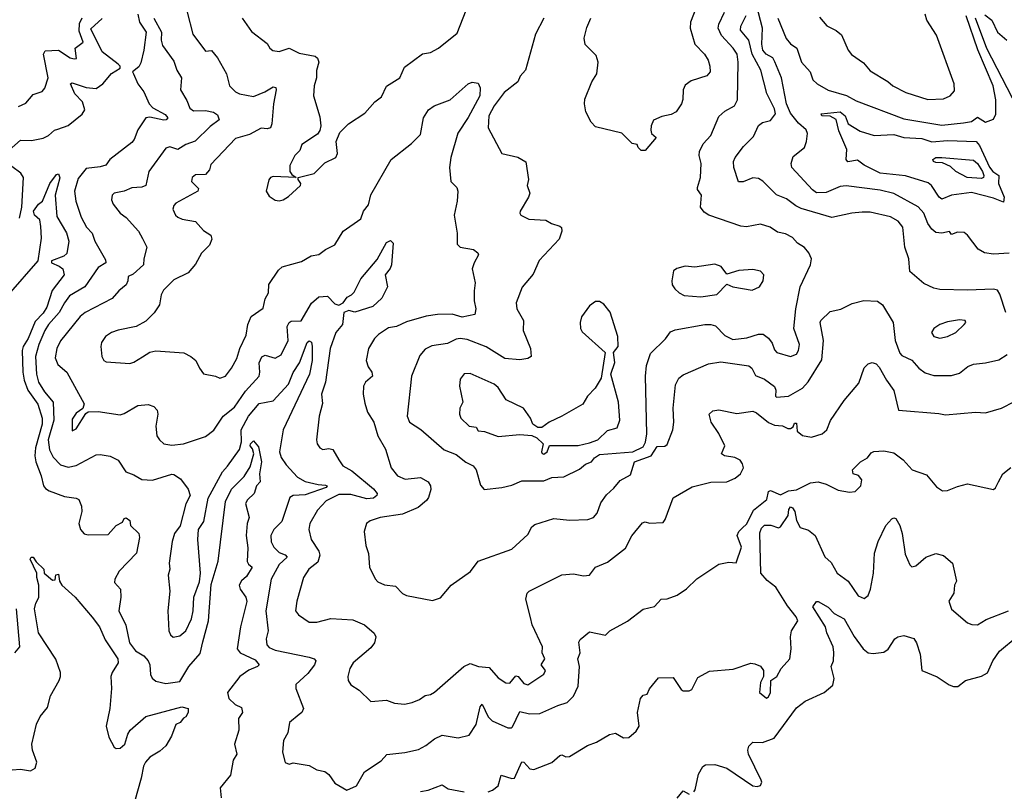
# Model space of a CAD drawing. Extents: x 1552033 to 1694788, y 811965 to 917215.
# Tile 106 of 256: x 1629001 to 1633950, y 829998 to 833878. Entities that reach past the tile are written whole.
import ezdxf

# ---------------------------------------------------------------- set-up
doc = ezdxf.new("R2010")
doc.units = 0

msp = doc.modelspace()

# ---------------------------------------------------------------- linework, layer by layer
at = {"layer": '0CON20XD'}
for points in [[(1632411.2, 833965), (1632371.8, 833865), (1632370, 833835), (1632394.7, 833754.7), (1632443.3, 833705), (1632460.5, 833675), (1632470, 833645), (1632470.6, 833615), (1632455, 833595.8), (1632375, 833570), (1632345, 833548), (1632335.6, 833525), (1632333.7, 833476.3), (1632326.9, 833455), (1632300, 833415), (1632275, 833400.9), (1632228.5, 833391.5), (1632186.7, 833373.3), (1632174, 833345), (1632172.3, 833322.3), (1632176.4, 833306.4), (1632200, 833285), (1632145, 833220), (1632125, 833220), (1632110, 833235), (1632105, 833250), (1632080, 833255), (1632027.3, 833307.3), (1631895, 833338.8), (1631873.4, 833363.4), (1631845.8, 833415), (1631838.8, 833455), (1631841.2, 833478.8), (1631875.7, 833565), (1631900.8, 833605), (1631908.6, 833665), (1631897.8, 833697.8), (1631843.1, 833753.1), (1631838.1, 833785), (1631851.9, 833838.1), (1631872.2, 833885)], [(1633974.2, 832704.2), (1633895, 832698.8), (1633850, 832705), (1633818, 832725), (1633764.2, 832795), (1633747.9, 832807.9), (1633715, 832809.2), (1633685, 832797.5), (1633675, 832812.5), (1633635, 832803.8), (1633605, 832808), (1633585, 832824.2), (1633566, 832854), (1633544.7, 832905), (1633517.1, 832937.1), (1633395, 833003.8), (1633325, 833020.9), (1633155, 833043.3), (1633125, 833038.8), (1633055, 833009.5), (1633005, 833007.8), (1632985, 833022), (1632881.8, 833135), (1632877.8, 833155), (1632889.3, 833190.7), (1632944.7, 833235.3), (1632956, 833265), (1632960.7, 833305), (1632953.1, 833325), (1632915, 833357), (1632875, 833408.2), (1632855.8, 833455), (1632830, 833585), (1632796.7, 833666.7), (1632785.5, 833685.5), (1632752.9, 833705), (1632736.6, 833725), (1632731.2, 833755), (1632734.8, 833835), (1632724.4, 833874.4), (1632695.9, 833985)], [(1629594.1, 833905), (1629603.2, 833865), (1629635.6, 833815), (1629625.1, 833725), (1629609.2, 833660.8), (1629599.4, 833640.6), (1629567.5, 833615), (1629573.3, 833605), (1629594.6, 833555), (1629623.8, 833515), (1629650.7, 833455), (1629670, 833435), (1629732, 833402), (1629744.6, 833385), (1629737.1, 833375), (1629725, 833372.3), (1629655, 833388.3), (1629635.3, 833384.7), (1629594.4, 833325), (1629576.8, 833275), (1629565, 833261.1), (1629454.4, 833175.6), (1629433.2, 833146.8), (1629405, 833137.5), (1629335, 833129.2), (1629295, 833079.6), (1629276.2, 833016.2), (1629282.1, 832965), (1629310, 832885), (1629335.6, 832835.6), (1629365.5, 832805), (1629378.9, 832765), (1629431.1, 832671.1), (1629432.9, 832655), (1629395, 832631.2), (1629328, 832535), (1629250.9, 832489.1), (1629225.9, 832454.1), (1629198.3, 832405), (1629145, 832345.4), (1629127.5, 832315), (1629097.1, 832245), (1629079.8, 832185), (1629084.4, 832095), (1629094.3, 832055), (1629125, 832006.9), (1629169.2, 831955), (1629172.4, 831865), (1629144.5, 831765), (1629150.3, 831715), (1629168.2, 831678.2), (1629205, 831640), (1629245, 831628.5), (1629285, 831636.9), (1629385, 831689.4), (1629405, 831692.5), (1629455, 831683.3), (1629495, 831663.8), (1629533.8, 831605), (1629575, 831589.5), (1629615, 831565.5), (1629668, 831562), (1629765, 831592.3), (1629775, 831590.8), (1629809.1, 831569.1), (1629846.7, 831516.7), (1629857.5, 831485), (1629836.2, 831443.8), (1629807.1, 831332.9), (1629779.4, 831295), (1629766.9, 831255), (1629752.7, 831145), (1629755.6, 831115), (1629747.3, 831085), (1629755.7, 831005), (1629745.8, 830905), (1629750.6, 830805), (1629759.2, 830785), (1629772.5, 830772.5), (1629805, 830780), (1629836.5, 830805), (1629864.5, 830865), (1629872.7, 830905), (1629875.7, 830975), (1629905, 831051.2), (1629910, 831095), (1629895.5, 831265), (1629899.1, 831315), (1629925.5, 831355), (1629948.3, 831471.7), (1630019.6, 831605), (1630045, 831632.3), (1630105, 831716.4), (1630115.1, 831755.1), (1630113.5, 831815), (1630150.6, 831885), (1630205, 831947.4), (1630275, 831960.8), (1630351.5, 832045), (1630375, 832104.3), (1630406.9, 832153.1), (1630445, 832254.5), (1630455, 832263.3), (1630466.8, 832256.8), (1630471.5, 832235), (1630470.8, 832165), (1630457, 832095), (1630325.3, 831815), (1630306.6, 831705), (1630315, 831677.1), (1630339.5, 831639.5), (1630397.4, 831577.4), (1630435, 831556.5), (1630500.9, 831540.9), (1630538.2, 831538.2), (1630545.6, 831535), (1630540.9, 831525), (1630435, 831489.6), (1630374.4, 831485.6), (1630357.8, 831475), (1630318.2, 831355), (1630277.8, 831315), (1630262.7, 831285), (1630265, 831253.3), (1630278.6, 831225), (1630305, 831199.4), (1630335, 831187.9), (1630345.7, 831175), (1630305, 831138.5), (1630264, 831065), (1630238.1, 830905), (1630250, 830805), (1630240, 830765), (1630242.7, 830735), (1630255, 830720.9), (1630285, 830707.8), (1630455, 830672.7), (1630480, 830665), (1630489.4, 830655), (1630482.5, 830635), (1630449.2, 830590.8), (1630388.8, 830535), (1630389.2, 830515), (1630427.1, 830415), (1630419.2, 830395), (1630405.9, 830384.1), (1630357.3, 830345), (1630348.2, 830291.8), (1630326, 830254), (1630321.2, 830195), (1630335, 830143.8), (1630355, 830134), (1630375, 830141.2), (1630455, 830128), (1630495, 830106), (1630535, 830098), (1630555, 830082), (1630585, 830039.2), (1630645, 830004), (1630694.2, 830025.8), (1630734.6, 830095.4), (1630817.8, 830152.2), (1630846.5, 830183.5), (1630937, 830193), (1631005, 830208.5), (1631041.7, 830228.3), (1631085, 830262.9), (1631125, 830280), (1631205, 830267.1), (1631260.2, 830279.8), (1631295, 830334), (1631315, 830423.8), (1631325, 830436.1), (1631355, 830372.5), (1631375, 830353.1), (1631455, 830317.8), (1631473.2, 830316.8), (1631478.2, 830321.8), (1631515, 830399.6), (1631562.6, 830387.4), (1631615, 830388.9), (1631705, 830430), (1631752.5, 830445), (1631785, 830477.3), (1631807.1, 830527.1), (1631814.3, 830625), (1631805.8, 830665), (1631818, 830695), (1631811.7, 830748.3), (1631818.3, 830761.7), (1631865, 830800), (1631945, 830783.3), (1631966.2, 830805), (1632055.8, 830854.2), (1632135, 830914.4), (1632192, 830928), (1632225, 830964.2), (1632255, 830966), (1632305, 830984.2), (1632353, 831017), (1632405, 831066.2), (1632515, 831140), (1632565, 831151.2), (1632602.5, 831147.5), (1632628.1, 831225), (1632606.7, 831285), (1632614.8, 831305), (1632631.7, 831321.7), (1632655, 831343.6), (1632688.6, 831411.4), (1632755.3, 831464.7), (1632764.8, 831505.2), (1632775, 831511.1), (1632825, 831489.6), (1632865, 831508.8), (1632906, 831514), (1632975, 831548.9), (1633014.6, 831554.6), (1633055, 831541.9), (1633115, 831512), (1633171.7, 831501.7), (1633200, 831505), (1633228.6, 831535), (1633232.9, 831565), (1633216.9, 831586.9), (1633190, 831595), (1633187.5, 831615), (1633226.7, 831655), (1633262.5, 831675), (1633280.7, 831699.3), (1633293.8, 831706.2), (1633345, 831710.8), (1633395, 831700.8), (1633441.2, 831665), (1633486.7, 831615), (1633559.1, 831589.1), (1633609.3, 831529.3), (1633639.7, 831509.7), (1633665, 831510), (1633715, 831531.4), (1633765, 831544.2), (1633895, 831516.2), (1633905, 831523.8), (1633920.8, 831555), (1633942, 831595), (1633983.3, 831626.7)], [(1629842.2, 833915), (1629870.6, 833805), (1629935, 833720), (1629965, 833722.5), (1629995, 833686), (1630039.4, 833605), (1630054.7, 833545), (1630085, 833516), (1630105.2, 833505.2), (1630175, 833492.3), (1630233.6, 833515), (1630275, 833539.7), (1630287.4, 833537.4), (1630289.4, 833525), (1630275.9, 833455), (1630268, 833355), (1630260.8, 833335), (1630245, 833329.1), (1630215, 833331.8), (1630155, 833301.3), (1630085, 833281.4), (1629960.7, 833149.3), (1629955, 833122.5), (1629935, 833099.5), (1629885, 833097.1), (1629868, 833085), (1629864.2, 833065), (1629898.7, 833028.7), (1629896, 833015), (1629786, 832955), (1629775.8, 832944.2), (1629770.8, 832925), (1629784.2, 832895), (1629796.2, 832885), (1629817.5, 832875), (1629885, 832863.5), (1629925, 832818.6), (1629961.2, 832795), (1629967.1, 832775), (1629954.2, 832745), (1629915, 832704.2), (1629885, 832648), (1629847.1, 832605), (1629775, 832569.4), (1629722.7, 832517.3), (1629710.9, 832495), (1629702.9, 832445), (1629676.2, 832403.8), (1629635, 832361.4), (1629585.4, 832334.6), (1629495, 832317.7), (1629462, 832305), (1629432.5, 832285), (1629412, 832255), (1629408, 832235), (1629414.2, 832185), (1629423.8, 832165), (1629435, 832158), (1629555, 832150), (1629575, 832155.8), (1629617.5, 832182.5), (1629655, 832205.6), (1629685, 832213.1), (1629825, 832202.2), (1629861.2, 832185), (1629886.2, 832165), (1629904, 832125), (1629925, 832096.7), (1629985, 832086.2), (1630006, 832076), (1630035, 832085.6), (1630065.3, 832125), (1630092.7, 832175), (1630107.5, 832225), (1630138.7, 832291.3), (1630147.5, 832345), (1630163.3, 832385), (1630225, 832428), (1630234.5, 832475), (1630251.2, 832505), (1630253.5, 832546.5), (1630300.9, 832619.1), (1630320, 832635), (1630417.6, 832662.4), (1630465, 832690), (1630505, 832696.7), (1630537.3, 832722.7), (1630585, 832745.8), (1630626.1, 832813.9), (1630715, 832876), (1630729.1, 832915), (1630753.6, 832946.4), (1630765, 832998), (1630867.1, 833175), (1630970, 833255), (1631015, 833300.8), (1631029.5, 833385), (1631055, 833424.2), (1631084.5, 833445.5), (1631165, 833474.2), (1631255, 833555.8), (1631275, 833564.2), (1631305, 833558.6), (1631315.7, 833535.7), (1631314.1, 833495), (1631255, 833386.5), (1631202.9, 833307.1), (1631167.3, 833185), (1631160.5, 833135), (1631168, 833065), (1631198, 833035), (1631202.5, 833015), (1631199.4, 832965), (1631184.5, 832895), (1631199.5, 832805), (1631199.4, 832749.4), (1631214.3, 832734.3), (1631281.7, 832721.7), (1631304, 832705), (1631307.5, 832695), (1631284.4, 832655), (1631275.6, 832625), (1631290.6, 832555), (1631284.4, 832515), (1631284.3, 832465), (1631292.9, 832425), (1631288.8, 832395), (1631225, 832381.8), (1631175, 832397.3), (1631100, 832395), (1631043.4, 832386.6), (1630945, 832359.6), (1630895, 832334.6), (1630855, 832328.5), (1630804.7, 832295.3), (1630783.3, 832275), (1630753.6, 832225), (1630742.1, 832165), (1630752.2, 832132.2), (1630770.9, 832105), (1630774.5, 832085), (1630739.2, 832055), (1630728.5, 832035), (1630727.1, 831995), (1630735, 831950), (1630748.6, 831905), (1630780.6, 831855), (1630801.1, 831785), (1630838.7, 831718.7), (1630867.8, 831625), (1630899.5, 831585), (1630937.6, 831567.6), (1631015, 831576.1), (1631054.4, 831554.4), (1631065.6, 831535), (1631067.1, 831515), (1631055.8, 831475), (1631045, 831460), (1631003.3, 831425), (1630925, 831391.1), (1630812.5, 831375), (1630762.1, 831357.9), (1630744.2, 831345), (1630731.4, 831305), (1630740, 831235), (1630754.5, 831194.5), (1630758.1, 831125), (1630786.8, 831066.8), (1630801.3, 831051.3), (1630835, 831035.6), (1630889.2, 831029.2), (1630925, 830992.9), (1630945, 830982.9), (1631075, 830958), (1631115, 830971.2), (1631170, 831035), (1631265.9, 831104.1), (1631304.6, 831155.4), (1631473.9, 831216.1), (1631555, 831290), (1631575, 831327.5), (1631590.5, 831339.5), (1631685, 831369.4), (1631765, 831360.9), (1631855.6, 831364.4), (1631885, 831374.2), (1631903.7, 831396.3), (1631922, 831448), (1631950.3, 831489.7), (1631987.8, 831522.2), (1632019.1, 831560.9), (1632071, 831589), (1632090.7, 831655), (1632174.4, 831685.6), (1632205, 831732), (1632244.1, 831734.1), (1632255, 831741.4), (1632283.3, 831815), (1632288.4, 831855), (1632285.3, 831925.3), (1632297.6, 832042.4), (1632313.5, 832075), (1632335, 832092.2), (1632462.6, 832147.4), (1632525, 832158), (1632665, 832137.7), (1632681.2, 832125), (1632699.7, 832089.7), (1632745, 832070.3), (1632794, 832034), (1632801.5, 832015), (1632800, 831985), (1632805, 831980.6), (1632865, 831985.5), (1632934.7, 832025.3), (1632963.6, 832056.4), (1633032.5, 832167.5), (1633040.3, 832265), (1633024.3, 832355), (1633027.5, 832365), (1633075, 832410), (1633128.3, 832421.7), (1633185, 832451.5), (1633243.9, 832466.1), (1633312, 832462), (1633338, 832445), (1633391.8, 832355), (1633401.9, 832265), (1633425, 832201.5), (1633435, 832189.6), (1633485, 832165.5), (1633520, 832125), (1633552.3, 832102.3), (1633595, 832089.1), (1633685, 832089.1), (1633725, 832100.5), (1633766.3, 832133.7), (1633795, 832146.7), (1633855, 832153.2), (1633922.2, 832167.8), (1633964, 832195)], [(1630119.2, 833885), (1630165, 833819.2), (1630245, 833757.5), (1630258.5, 833735), (1630273.5, 833723.5), (1630305, 833718.6), (1630355, 833734.4), (1630405, 833709.2), (1630485, 833694.7), (1630498, 833685), (1630503.4, 833665), (1630491.7, 833621.7), (1630492.2, 833585), (1630480.6, 833545), (1630477.8, 833495), (1630509.7, 833389.7), (1630514.5, 833345), (1630509.4, 833320.6), (1630497.2, 833302.8), (1630418.9, 833251.1), (1630409.1, 833220.9), (1630383.8, 833195), (1630358.8, 833145), (1630358.8, 833115), (1630369.3, 833099.3), (1630390, 833085), (1630275, 833090), (1630261.2, 833085), (1630253.3, 833073.3), (1630238.8, 833015), (1630255, 832990), (1630285, 832971.2), (1630305, 832968), (1630325, 832972), (1630351.7, 832988.3), (1630412, 833045), (1630413.8, 833055), (1630400, 833075), (1630400, 833085), (1630481.2, 833105), (1630535, 833158.8), (1630590, 833185), (1630598, 833205), (1630591.2, 833265), (1630609.5, 833310.5), (1630653.3, 833355), (1630735, 833408), (1630786.2, 833465), (1630819.6, 833490.4), (1630845, 833544.2), (1630911.2, 833585), (1630935, 833639.2), (1631025, 833706.7), (1631065, 833713.3), (1631105, 833734.5), (1631199.8, 833810.2), (1631245, 833925.8)], [(1632146.1, 832086.1), (1632150.5, 832139.5), (1632171.1, 832198.9), (1632246, 832274), (1632271.7, 832308.3), (1632295, 832318.5), (1632445, 832345.4), (1632475, 832345.4), (1632498, 832338), (1632545, 832289.5), (1632585, 832269.6), (1632655, 832278.5), (1632715, 832297.3), (1632737.2, 832297.2), (1632765, 832277.5), (1632782.2, 832252.2), (1632795, 832217.5), (1632807.1, 832205), (1632875, 832184.6), (1632905, 832196.9), (1632915.4, 832215), (1632920.4, 832245), (1632891.2, 832325), (1632901.6, 832425), (1632924, 832535), (1632975.7, 832645), (1632980, 832675), (1632967.8, 832705), (1632945, 832732.2), (1632911.1, 832755), (1632885, 832782.2), (1632850.8, 832800.8), (1632809.2, 832809.2), (1632772.5, 832835), (1632725, 832849.5), (1632654, 832836), (1632625, 832839.2), (1632465, 832895.7), (1632440.6, 832910.6), (1632421.9, 832935), (1632428.5, 832995), (1632408, 833025), (1632407.5, 833035), (1632422.9, 833085), (1632425.3, 833155), (1632415.3, 833195), (1632417.3, 833215), (1632436.8, 833253.2), (1632475, 833295.8), (1632515, 833391.9), (1632545, 833417.3), (1632592.9, 833445), (1632609.1, 833475), (1632612.7, 833665), (1632606.3, 833705), (1632587.3, 833735), (1632528.7, 833798.7), (1632511.6, 833835), (1632514.8, 833855.2), (1632543.2, 833915)], [(1633020.9, 833890.9), (1633057.6, 833847.6), (1633105, 833824.4), (1633131.7, 833801.7), (1633165.3, 833725.3), (1633182.4, 833702.4), (1633241.5, 833661.5), (1633275, 833620.6), (1633365, 833566.4), (1633389.5, 833545), (1633455, 833512), (1633565, 833476.9), (1633645, 833480), (1633677.1, 833495), (1633699.8, 833520.2), (1633697.5, 833555), (1633609.5, 833799.5), (1633560.9, 833875), (1633552.1, 833905)], [(1633851.7, 833901.7), (1633886.8, 833875), (1633915.8, 833815.8), (1633962.8, 833775)], [(1628947.8, 833222.2), (1629005, 833272.5), (1629059.1, 833270.8), (1629118.4, 833281.6), (1629144.7, 833295.3), (1629175, 833322.5), (1629192.7, 833327.3), (1629245, 833346.5), (1629315, 833403.5), (1629328.4, 833425), (1629315.8, 833465), (1629277.9, 833505), (1629256, 833555), (1629265, 833560), (1629335, 833537.4), (1629385, 833532.7), (1629417.8, 833555), (1629462.2, 833607.8), (1629506.3, 833633.7), (1629505.6, 833645), (1629495.6, 833655), (1629415, 833716.7), (1629358, 833832), (1629415.7, 833884.3)], [(1628995, 833441.1), (1629032.2, 833457.8), (1629068.9, 833501.1), (1629112.8, 833517.2), (1629126.6, 833533.4), (1629143.8, 833585), (1629119.5, 833705), (1629128.2, 833721.8), (1629195, 833724.5), (1629255, 833686.9), (1629275, 833680.5), (1629286.6, 833683.4), (1629279.4, 833735), (1629318.9, 833765), (1629300.1, 833820.1), (1629301.6, 833858.4), (1629315, 833886.9)], [(1629675.5, 833885.5), (1629713.7, 833815), (1629711.1, 833775), (1629718.1, 833748.1), (1629775, 833670), (1629790.7, 833625), (1629813.6, 833585), (1629808.9, 833525), (1629840.9, 833470.9), (1629855, 833432.5), (1629875, 833419.2), (1629935, 833421.8), (1629975, 833412.6), (1629995, 833398.9), (1630002.5, 833375), (1629958.3, 833341.7), (1629883.3, 833266.7), (1629835, 833250.8), (1629795, 833226), (1629755, 833238.8), (1629735, 833232), (1629650, 833115), (1629635.4, 833044.6), (1629614.6, 833035.4), (1629565, 833031.9), (1629525, 833015.5), (1629475, 833005.6), (1629465, 832995.7), (1629462.3, 832972.3), (1629470.2, 832950.2), (1629505, 832905.6), (1629535, 832883.1), (1629597.3, 832815), (1629618.4, 832778.4), (1629640, 832735), (1629624.5, 832675), (1629623.1, 832645), (1629570.7, 832599.3), (1629545, 832587.5), (1629544.4, 832565), (1629535.7, 832545), (1629498.6, 832515), (1629465, 832476.7), (1629329.4, 832405), (1629304.6, 832385), (1629205, 832263.5), (1629186.5, 832225), (1629178.1, 832178.1), (1629192.5, 832145), (1629237.1, 832105), (1629324.1, 831945.9), (1629317.5, 831922.5), (1629285, 831899.2), (1629265, 831870), (1629265, 831810), (1629285, 831821.2), (1629332.5, 831897.5), (1629344.1, 831905.9), (1629395, 831907.8), (1629505, 831891.8), (1629525, 831897.3), (1629595, 831938.2), (1629646.1, 831943.9), (1629675, 831933.8), (1629691.2, 831915), (1629695.6, 831895), (1629684.4, 831835), (1629690.6, 831785), (1629702.5, 831765), (1629725, 831745.7), (1629765, 831739.1), (1629824.7, 831745.3), (1629935, 831782.9), (1629976.5, 831813.5), (1630023.8, 831885), (1630080.5, 831929.5), (1630135, 832010.4), (1630203.5, 832085), (1630208.2, 832105), (1630205, 832152.5), (1630217.6, 832182.4), (1630235, 832191.9), (1630285, 832176.2), (1630315, 832193.3), (1630349.4, 832265), (1630344.6, 832335), (1630354.7, 832355.3), (1630365, 832361.5), (1630415.6, 832364.4), (1630467.7, 832452.3), (1630505, 832484.8), (1630547.2, 832487.2), (1630585, 832449.5), (1630605, 832441.8), (1630627.1, 832455), (1630647, 832483), (1630668, 832495), (1630681.4, 832508.6), (1630715.7, 832575), (1630797.1, 832672.9), (1630845, 832757.5), (1630865, 832768), (1630877.5, 832755), (1630870, 832645), (1630863.6, 832626.4), (1630837.5, 832595), (1630849.2, 832535), (1630821.7, 832478.3), (1630775, 832436.4), (1630685, 832408.1), (1630655, 832416.5), (1630630.5, 832405), (1630622.5, 832345), (1630589.3, 832305), (1630560.4, 832225), (1630538.5, 832055), (1630516.9, 831995), (1630522.2, 831947.8), (1630506.7, 831885), (1630492.5, 831765), (1630496, 831745), (1630508.8, 831725), (1630525, 831716.9), (1630555, 831721.2), (1630575, 831716.5), (1630605.5, 831665), (1630624.4, 831635), (1630669.5, 831609.5), (1630778.9, 831518.9), (1630797.1, 831495), (1630796.4, 831485), (1630778.2, 831471.8), (1630745, 831468.4), (1630665, 831491.2), (1630605, 831491.2), (1630540.6, 831459.4), (1630497.6, 831412.4), (1630459.1, 831345), (1630453.8, 831315), (1630465, 831264), (1630504.4, 831205), (1630510, 831185), (1630499.8, 831150.2), (1630454.1, 831115), (1630426.5, 831073.5), (1630393.3, 830955), (1630386.9, 830905), (1630402.5, 830885), (1630455, 830849.4), (1630495, 830848.9), (1630565, 830867.1), (1630675, 830860), (1630734, 830835), (1630783.1, 830793.1), (1630791.4, 830775), (1630784.5, 830745), (1630765, 830720.5), (1630677.5, 830645), (1630660, 830615), (1630650, 830575), (1630651.9, 830555), (1630665, 830533.8), (1630706.8, 830506.8), (1630765, 830450), (1630845, 830455.7), (1630885, 830441.4), (1630935, 830436.9), (1630974.1, 830444.1), (1631010.9, 830459.1), (1631039.2, 830480.8), (1631065, 830485.7), (1631085, 830497.5), (1631232.5, 830625), (1631265, 830640.9), (1631306.3, 830626.3), (1631360.2, 830620.2), (1631405, 830568.9), (1631443.5, 830543.5), (1631465, 830541.8), (1631495, 830578.6), (1631506.8, 830575), (1631535, 830540.8), (1631555, 830533.8), (1631635, 830586.9), (1631643.6, 830605), (1631622.2, 830635), (1631640, 830665), (1631627.5, 830695), (1631627.7, 830725), (1631576.5, 830835), (1631567.8, 830872.2), (1631545.5, 830964.5), (1631551.4, 830995), (1631561.2, 831005), (1631725, 831086.7), (1631785, 831091.9), (1631835, 831081.5), (1631865, 831085.6), (1631895.5, 831124.5), (1631955, 831150), (1632045, 831220.8), (1632077.9, 831282.1), (1632131.7, 831348.3), (1632145, 831353.3), (1632166.1, 831346.1), (1632235, 831350), (1632245.7, 831364.3), (1632285, 831473.8), (1632381.2, 831528.8), (1632475, 831552.9), (1632555, 831554.2), (1632597.6, 831572.4), (1632624, 831595), (1632638.1, 831625), (1632634.4, 831645), (1632622.6, 831662.6), (1632595, 831675.9), (1632543.8, 831685), (1632528.1, 831695), (1632545.3, 831735), (1632515, 831797.5), (1632476.7, 831855), (1632467.1, 831895), (1632485, 831911.5), (1632514.2, 831915.8), (1632605, 831897.5), (1632685, 831910.4), (1632705, 831901.8), (1632765, 831852.9), (1632795, 831838.9), (1632835, 831835.6), (1632861.9, 831821.9), (1632875, 831821.8), (1632888.5, 831831.5), (1632895, 831849.4), (1632905, 831849.4), (1632908.3, 831808.3), (1632935, 831786.5), (1632980.4, 831779.6), (1633035, 831795.6), (1633058.2, 831815), (1633076.9, 831863.1), (1633145, 831964), (1633218.8, 832051.2), (1633245, 832128), (1633265, 832148), (1633285, 832154.3), (1633305, 832147.1), (1633321.2, 832131.2), (1633357.5, 832065), (1633395, 832012.9), (1633417.5, 831915), (1633621.4, 831898.6), (1633655, 831891.8), (1633805, 831904.4), (1633855, 831902), (1633935, 831924.2), (1634001.7, 831958.3)], [(1631634.4, 833885), (1631594, 833806), (1631542.5, 833625), (1631516.8, 833593.2), (1631503.8, 833565), (1631435, 833511.2), (1631384.8, 833445), (1631358.1, 833395), (1631355.3, 833335), (1631424.7, 833204.7), (1631505, 833186.7), (1631545, 833162.5), (1631558.8, 833075), (1631550.8, 833045), (1631564, 833005), (1631558, 832985), (1631516.2, 832915), (1631513.8, 832905), (1631520, 832895), (1631560, 832875), (1631645, 832870), (1631673.2, 832853.2), (1631715, 832840), (1631723.8, 832833.8), (1631726.2, 832815), (1631712, 832775), (1631612.2, 832667.8), (1631581.7, 832598.3), (1631526.6, 832533.4), (1631496, 832455), (1631500, 832425), (1631532.9, 832365), (1631531.4, 832315), (1631568.1, 832225), (1631570.8, 832185), (1631555, 832174.6), (1631515, 832167.6), (1631439.2, 832175), (1631345, 832232.3), (1631249.2, 832269.2), (1631215.4, 832274.6), (1631195, 832272.1), (1631150.6, 832249.4), (1631072.5, 832237.5), (1631038.7, 832221.3), (1631011.2, 832188.8), (1630969.2, 832085), (1630947.9, 831885), (1630960, 831855), (1631016.7, 831816.7), (1631134.3, 831715), (1631195, 831692), (1631243.3, 831653.3), (1631280.6, 831635), (1631294.4, 831615), (1631317.3, 831537.3), (1631335.8, 831515.8), (1631424.4, 831525.6), (1631475, 831537.8), (1631525, 831560), (1631635, 831560), (1631675, 831576.5), (1631735, 831580), (1631815, 831617.5), (1631845, 831642.9), (1631874, 831655), (1631889.4, 831675), (1631915, 831691.1), (1632082.5, 831705), (1632135, 831730.7), (1632146.6, 831753.4), (1632152.5, 831795), (1632146.1, 832086.1)], [(1633957.8, 832405), (1633927.1, 832497.1), (1633915, 832517.5), (1633895, 832523.8), (1633765, 832518.1), (1633625, 832522.2), (1633595, 832528.1), (1633545, 832551.9), (1633475, 832611.2), (1633470, 832675), (1633450.5, 832735), (1633440, 832835), (1633416.9, 832865), (1633377, 832887), (1633275, 832909.4), (1633235, 832910.6), (1633184.1, 832905.9), (1633082.6, 832882.6), (1632929.3, 832929.3), (1632901.8, 832941.8), (1632855, 832977.8), (1632805, 832997.5), (1632736.7, 833066.7), (1632715, 833080), (1632685, 833082.3), (1632638, 833062), (1632613.3, 833063.3), (1632589.6, 833135), (1632588.2, 833165), (1632596.2, 833185), (1632639, 833241), (1632688.6, 833291.4), (1632715, 833346.4), (1632735, 833360.9), (1632775, 833370.9), (1632799.4, 833405), (1632795, 833429.4), (1632756.7, 833506.7), (1632725.8, 833625), (1632681.6, 833705), (1632665, 833775.5), (1632623.4, 833825), (1632625.3, 833845), (1632651.5, 833898.5)], [(1632810.9, 833885), (1632853.7, 833783.7), (1632875, 833756.9), (1632906.4, 833735), (1632931, 833665), (1632973.4, 833615), (1632987.5, 833575), (1633009.4, 833555), (1633065, 833523.9), (1633156.7, 833496.7), (1633205, 833470.4), (1633445, 833378.9), (1633635, 833348.4), (1633745, 833360), (1633784.7, 833365.3), (1633815, 833388), (1633855, 833363.3), (1633895, 833377.5), (1633907.3, 833402.7), (1633907.9, 833475), (1633894, 833545), (1633817.1, 833727.1), (1633757.9, 833897.9)], [(1634016.5, 833435), (1633862.7, 833732.7), (1633804.8, 833885.2)], [(1633945, 832960.6), (1633895, 832980), (1633785, 833009), (1633685, 832995.4), (1633635, 832976.2), (1633622.5, 832985), (1633584.1, 833044.1), (1633567.8, 833057.8), (1633452.7, 833092.7), (1633325, 833106.9), (1633245.7, 833145.7), (1633211.9, 833171.9), (1633162.5, 833162.5), (1633155.6, 833175.6), (1633158.2, 833225), (1633118.7, 833318.7), (1633105.3, 833375.3), (1633075, 833392.7), (1633033.3, 833395), (1633030, 833405), (1633125, 833414.7), (1633150.5, 833395), (1633164.4, 833354.4), (1633225, 833317.5), (1633295.9, 833295.9), (1633395, 833300), (1633445, 833285.2), (1633535, 833280), (1633585, 833264.5), (1633665, 833270.5), (1633809.2, 833265), (1633825.7, 833245.7), (1633875, 833136.2), (1633892.6, 833115), (1633921.5, 833095), (1633920.8, 833055), (1633948.7, 832985), (1633945, 832960.6)], [(1633835, 833079.1), (1633763.5, 833085), (1633705.7, 833115), (1633679.3, 833139.3), (1633638.3, 833158.3), (1633605, 833159.4), (1633594, 833165), (1633590, 833175), (1633605, 833185.5), (1633635, 833185.6), (1633795, 833171.1), (1633815, 833155.6), (1633840.4, 833115), (1633846.1, 833093.9), (1633844.5, 833085), (1633835, 833079.1)], [(1629000.1, 832879.9), (1629011.6, 832935), (1629019, 833085), (1629006.4, 833106.4), (1628960.3, 833140.3)], [(1628943.9, 832495), (1629094.2, 832665), (1629110.9, 832779.1), (1629107.6, 832837.6), (1629101.7, 832871.7), (1629075, 832895.6), (1629070.5, 832915), (1629095, 832950), (1629115.7, 832965), (1629152.5, 833055), (1629185, 833098.9), (1629195, 833102.5), (1629202.4, 833082.4), (1629179.6, 832995), (1629187.8, 832887.8), (1629236, 832806)], [(1629236, 832806), (1629247.1, 832765), (1629237.7, 832702.3), (1629221.7, 832688.3), (1629160, 832665), (1629160, 832655), (1629199.1, 832639.2), (1629216.9, 832625), (1629223.6, 832595), (1629163.7, 832516.3), (1629137.2, 832432.8), (1629117.9, 832402.1), (1629079, 832361), (1629042.9, 832275), (1629018.4, 832235), (1629013.5, 832215), (1629016.3, 832105), (1629023, 832065), (1629041.8, 832015), (1629091.7, 831945), (1629113.9, 831875), (1629113.9, 831845), (1629080.1, 831725), (1629077.4, 831685), (1629080.9, 831655), (1629108.6, 831585), (1629120, 831535), (1629130.2, 831520.2), (1629149, 831509), (1629225, 831480.7), (1629285, 831472.2), (1629298.6, 831465), (1629312, 831432), (1629313.6, 831405), (1629297.8, 831345), (1629306.7, 831315), (1629325, 831293.3), (1629345, 831287.9), (1629445, 831289.4), (1629485, 831334.3), (1629518, 831352), (1629525, 831370), (1629535, 831372.5), (1629555, 831360), (1629557.5, 831335), (1629598.8, 831295), (1629602, 831275), (1629587.5, 831195), (1629500.9, 831105), (1629479.4, 831065), (1629477.5, 831047.5), (1629506.7, 831015), (1629509.5, 830975), (1629498.8, 830905), (1629534.1, 830834.1), (1629552.8, 830745), (1629582.5, 830705), (1629625, 830678.7), (1629646.4, 830655), (1629654.7, 830634.7), (1629657.3, 830585), (1629666.9, 830566.9), (1629685, 830552.5), (1629735, 830539.6), (1629805, 830551.2), (1629851.6, 830625), (1629908.3, 830691.7), (1629920.7, 830749.3), (1629949.8, 830855), (1629962.6, 831037.4), (1629998.9, 831155), (1630035.2, 831455), (1630065, 831517.6), (1630128.9, 831581.1), (1630159.6, 831630.4), (1630177.5, 831695), (1630170.7, 831720.7), (1630158.9, 831735), (1630160, 831745), (1630175, 831760), (1630200.9, 831730.9), (1630216.4, 831655), (1630206.4, 831595), (1630210, 831555), (1630191.4, 831535), (1630179.5, 831495), (1630146.2, 831463.8), (1630136.1, 831445), (1630154.2, 831375), (1630144.7, 831345), (1630139.3, 831285), (1630147.8, 831222.2), (1630143.8, 831153.8), (1630150.2, 831140.2), (1630168.6, 831125), (1630141.1, 831078.9), (1630115, 831057.3), (1630103.3, 831035), (1630108.2, 831015), (1630137.1, 830975), (1630142.8, 830952.8), (1630110.3, 830825), (1630094.3, 830715), (1630108.6, 830695), (1630185, 830658.9), (1630204.4, 830635), (1630196.2, 830625), (1630152, 830608), (1630107.5, 830575), (1630044.3, 830495), (1630052, 830465), (1630084.5, 830434.5), (1630115, 830419.2), (1630119.7, 830395), (1630100.6, 830365), (1630102.2, 830305), (1630080, 830235), (1630092.5, 830185), (1630074.3, 830155), (1630060.3, 830079.7), (1630008, 830015), (1630013.8, 829965)], [(1632425, 832484.5), (1632505, 832495.8), (1632555, 832548), (1632585, 832534.5), (1632682.3, 832517.7), (1632720, 832535), (1632737.5, 832565), (1632740.8, 832595), (1632725, 832614), (1632685, 832622.5), (1632615, 832617.1), (1632555, 832598.8), (1632526.4, 832636.4), (1632495, 832648.2), (1632394.2, 832634.2), (1632345, 832638), (1632303.3, 832626.7), (1632287.5, 832615), (1632278.8, 832565), (1632280, 832545), (1632293.8, 832525), (1632315, 832504), (1632340.5, 832490.5), (1632425, 832484.5)], [(1631635, 831693.1), (1631651.4, 831705), (1631663, 831737), (1631807.6, 831737.6), (1631865, 831750.9), (1631906, 831765), (1631955, 831813.1), (1632003.6, 831826.4), (1632017.5, 831865), (1632010.8, 831955), (1631972.5, 832095), (1631991.4, 832155), (1631986.2, 832205), (1632008.8, 832235), (1632008, 832285), (1631968, 832408), (1631937, 832447), (1631915, 832461.2), (1631895, 832461.2), (1631865, 832438.8), (1631825, 832383.3), (1631818, 832355), (1631820, 832325), (1631828.3, 832308.3), (1631943.3, 832205), (1631923.9, 832076.1), (1631893.8, 832025), (1631854.2, 831985), (1631830.8, 831945), (1631725.8, 831884.2), (1631662.5, 831855), (1631625, 831827.5), (1631605, 831827.5), (1631580, 831845), (1631567.5, 831875), (1631533.3, 831925), (1631445.9, 831965.9), (1631405, 832028.5), (1631385, 832046.1), (1631265, 832098.5), (1631235, 832096.9), (1631215, 832071.2), (1631210.5, 832035), (1631228.1, 831955), (1631212.5, 831925), (1631211.2, 831895), (1631217.5, 831875), (1631260, 831835), (1631295, 831830), (1631305, 831810), (1631337, 831807), (1631405, 831782.5), (1631515, 831792.5), (1631575, 831787.5), (1631600, 831775), (1631632.5, 831745), (1631623.1, 831705), (1631626, 831696), (1631635, 831693.1)], [(1633625, 832276.5), (1633665, 832284.5), (1633706, 832305), (1633748.8, 832345), (1633756.2, 832355), (1633753.3, 832365), (1633725, 832369.4), (1633665, 832359.1), (1633626.2, 832345), (1633595.8, 832325), (1633584.4, 832305), (1633595, 832284.5), (1633625, 832276.5)], [(1631355, 829995.7), (1631376.4, 830003.6), (1631405, 830026.2), (1631420.3, 830079.7), (1631475, 830062.2), (1631487.5, 830065), (1631525, 830145.7), (1631535, 830145.6), (1631565, 830110.8), (1631585, 830107.5), (1631675, 830142.5), (1631715, 830178), (1631725, 830181.2), (1631745, 830171.2), (1631765, 830172.5), (1631855, 830228.8), (1631900, 830245), (1631965, 830283.3), (1631995, 830290), (1632035, 830267.5), (1632061.7, 830268.3), (1632099.5, 830300.5), (1632113.8, 830325), (1632105.8, 830395), (1632121.2, 830465), (1632135, 830482.5), (1632155, 830487.5), (1632166.4, 830513.6), (1632211.2, 830568.8), (1632285, 830570), (1632325, 830510), (1632335, 830504), (1632366.2, 830503.8), (1632379.2, 830510.8), (1632409.5, 830570.5), (1632467.9, 830602.1), (1632587.1, 830612.9), (1632675, 830642.5), (1632695, 830640), (1632725, 830626.7), (1632738.8, 830605), (1632738.8, 830575), (1632724.3, 830545.7), (1632718.8, 830495), (1632755, 830466.7), (1632765, 830472.5), (1632773.8, 830495), (1632776.7, 830555), (1632806.2, 830575), (1632828.6, 830615), (1632871.2, 830665), (1632878.6, 830715), (1632874.3, 830775), (1632880, 830805), (1632912.5, 830855), (1632904.4, 830875), (1632860.4, 830930.4), (1632800.8, 831025), (1632758.1, 831058.1), (1632725.2, 831095), (1632721.6, 831298.4), (1632729.4, 831320.6), (1632745, 831336), (1632776.7, 831336.7), (1632815, 831322.5), (1632825, 831328.1), (1632864.2, 831385), (1632867.3, 831415), (1632875, 831427.9), (1632885, 831423.8), (1632896.2, 831405), (1632905, 831360), (1632924, 831324), (1632965, 831311.4), (1632999.4, 831285), (1633048, 831178), (1633079.3, 831149.3), (1633109.2, 831095), (1633165, 831055.7), (1633215, 830980.6), (1633245, 830968.1), (1633265, 830982), (1633277.1, 831015), (1633292.5, 831095), (1633296.5, 831195), (1633315, 831254), (1633355, 831334.2), (1633385, 831368.8), (1633395, 831373.8), (1633405, 831370), (1633424.4, 831335), (1633435.6, 831295), (1633451.2, 831191.2), (1633475, 831136.7), (1633485, 831126.2), (1633505, 831132), (1633555, 831176), (1633605, 831193.3), (1633645, 831183.3), (1633690, 831145), (1633708.8, 831055), (1633700, 831035), (1633695.7, 830995), (1633671.2, 830955), (1633684.4, 830914.4), (1633765, 830846), (1633787.3, 830837.3), (1633815, 830835.7), (1633858.1, 830861.9), (1633971.2, 830905)], [(1628963.5, 830106.5), (1629005, 830109.7), (1629055, 830100.8), (1629078.4, 830115), (1629087.1, 830145), (1629065, 830204.5), (1629062.1, 830235), (1629085, 830335.5), (1629103, 830375), (1629140.8, 830419.2), (1629155, 830478.1), (1629199.7, 830555), (1629205.4, 830575), (1629205.5, 830595), (1629182.4, 830662.4), (1629094.5, 830795.5), (1629075.8, 830915), (1629081.2, 830945), (1629097.1, 830972.9), (1629097.1, 831035), (1629086, 831074), (1629086.7, 831095), (1629052.5, 831165), (1629057.5, 831175), (1629068.8, 831175), (1629082.7, 831152.7), (1629122.5, 831115), (1629123.8, 831095), (1629165, 831060), (1629178.3, 831061.7), (1629183, 831087), (1629195, 831090), (1629200, 831055), (1629212.5, 831035), (1629280, 830975), (1629365, 830873.8), (1629401.4, 830825), (1629430.7, 830760.7), (1629494.4, 830665), (1629496.2, 830643.8), (1629465, 830595.8), (1629459.2, 830575), (1629461.8, 830515), (1629453.3, 830415), (1629434.7, 830325), (1629449.2, 830270.8), (1629475, 830220), (1629485, 830212.9), (1629505, 830214.5), (1629528.4, 830235), (1629544.2, 830285.8), (1629556.5, 830305), (1629635, 830374.3), (1629815, 830422.5), (1629847.5, 830415), (1629846.7, 830395), (1629835, 830372.5), (1629823.3, 830366.7), (1629807.5, 830345), (1629785.6, 830334.4), (1629763.1, 830275), (1629735, 830227.7), (1629705, 830200.8), (1629655, 830170.3), (1629633.1, 830145), (1629622.7, 830125), (1629611.7, 830065), (1629577.3, 829945)], [(1632388.8, 829995), (1632396.4, 830006.4), (1632413.3, 830085), (1632435, 830122.5), (1632448.3, 830131.7), (1632495, 830132.9), (1632554.3, 830114.3), (1632685, 830026.2), (1632708, 830022), (1632725, 830027.5), (1632731.2, 830045), (1632727.5, 830055), (1632663.3, 830185), (1632660.6, 830205), (1632666, 830225), (1632685, 830245.8), (1632735, 830243.5), (1632792.5, 830265), (1632905, 830418.5), (1632948.1, 830451.9), (1633045, 830495.8), (1633087.5, 830532.5), (1633094.4, 830565), (1633079.2, 830625), (1633091.5, 830655), (1633093.1, 830696.9), (1633088.9, 830725), (1633057.1, 830795), (1633050.8, 830825), (1632988, 830925), (1633005, 830953.3), (1633015, 830953.3), (1633065, 830923.5), (1633095, 830892.9), (1633145.4, 830865.4), (1633195.9, 830775.9), (1633240.9, 830715), (1633265.3, 830695.3), (1633291.4, 830691.4), (1633345, 830697.5), (1633366.7, 830713.3), (1633398.8, 830765), (1633414.2, 830775.8), (1633445, 830781.2), (1633495, 830766), (1633508.6, 830745), (1633527, 830687), (1633535.6, 830605.6), (1633613.1, 830573.1), (1633672.9, 830532.9), (1633695, 830524.6), (1633716, 830525), (1633755.3, 830554.7), (1633835, 830576.7), (1633865, 830594.5), (1633892.5, 830655), (1633925, 830703.1), (1634015, 830776.5)], [(1628975.9, 830694.1), (1629000.8, 830725), (1628984.5, 830915)], [(1631015, 829998.1), (1631054.2, 830004.2), (1631125, 830030), (1631155, 830010), (1631235, 829995.7)], [(1632305, 829963.3), (1632335, 830000), (1632365, 829984)]]:
    msp.add_lwpolyline(points, dxfattribs=at)

doc.saveas('drawing.dxf')
